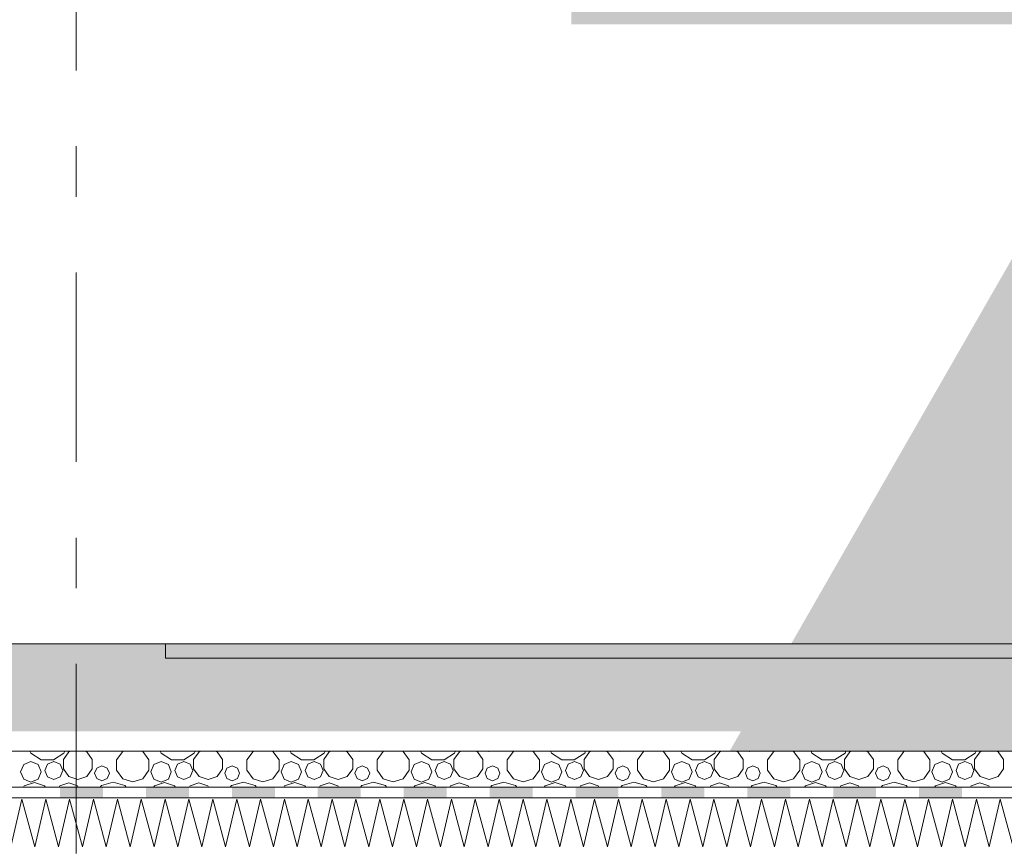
# Model space of a CAD drawing. Header units: millimetres. Extents: x -36476 to 2373, y -53000 to 10500.
# Tile 39 of 68: x -21536 to -20161, y 3276 to 4432. Entities that reach past the tile are written whole.
import ezdxf
from ezdxf.enums import TextEntityAlignment as Align

# ---------------------------------------------------------------- set-up
doc = ezdxf.new("R2010")
doc.units = ezdxf.units.MM
doc.header["$MEASUREMENT"] = 0
doc.linetypes.add('_TIRET COURT 1', pattern=[150, 75, -75])
doc.linetypes.add('Axe', pattern=[546.805537, 264.583325, -105.833328, 70.555556, -105.833328])
for name, color, linetype in [('Nouveau_0', 7, 'Continuous'), ('Nouveau_2D - Dessin général', 7, 'Continuous'), ('Nouveau__Constr - Poutres', 7, 'Continuous'), ('Nouveau__Grille structurelle (axe_trame)', 7, 'Continuous'), ('Nouveau__Murs ext - Périphériques', 7, 'Continuous'), ('Nouveau__Sols - Dalles', 7, 'Continuous')]:
    doc.layers.add(name, color=color, linetype=linetype)
doc.styles.add('STYLE_GENERE_1', font='arial.ttf')

# ---------------------------------------------------------------- blocks, each defined once
blk = doc.blocks.new('Élément de coupe_98')
at = {"layer": 'Nouveau__Murs ext - Périphériques', "linetype": 'Continuous', "lineweight": 13}
blk.add_hatch(color=7, dxfattribs=at).paths.add_polyline_path([(-25725.7, 4425.3), (-24825.7, 4425.3), (-24818.7, 4447.5), (-24824.5, 4447.5), (-24814.7, 4465.4), (-24807.7, 4465.4), (-24807.7, 4449.1), (-24804.7, 4449.1), (-24795.3, 4465.4), (-23234.7, 4465.4), (-23245.7, 4445.3), (-23245.7, 4425.3), (-22345.7, 4425.3), (-22338.7, 4447.5), (-22344.5, 4447.5), (-22334.7, 4465.4), (-22327.7, 4465.4), (-22327.7, 4449.1), (-22324.7, 4449.1), (-22315.3, 4465.4), (-20754.7, 4465.4), (-20765.7, 4445.3), (-20765.7, 4425.3), (-19962.5, 4425.3), (-20458.8, 3560), (-18941.4, 3560), (-18941.4, 6060), (-18961.4, 6060), (-18961.4, 4435), (-18981.4, 4435), (-18981.4, 6060), (-18978.9, 6060), (-18978.9, 6121.7), (-18989.4, 6121.7), (-19792.2, 4722.1), (-19792.2, 4540.6), (-19795.2, 4540.6), (-19795.2, 4553.4), (-20689.2, 4553.4), (-20689.2, 4540.6), (-20692.2, 4540.6), (-20692.2, 4557), (-22272.2, 4557), (-22272.2, 4540.6), (-22275.2, 4540.6), (-22275.2, 4553.4), (-23169.2, 4553.4), (-23169.2, 4540.6), (-23172.2, 4540.6), (-23172.2, 4557), (-24752.2, 4557), (-24752.2, 4540.6), (-24755.2, 4540.6), (-24755.2, 4553.4), (-25649.2, 4553.4), (-25649.2, 4540.6), (-25652.2, 4540.6), (-25652.2, 6060), (-25704.7, 5968.4), (-25704.7, 4483.8), (-25725.7, 4445.3)])
at = {"layer": 'Nouveau__Murs ext - Périphériques', "color": 7, "linetype": 'Continuous', "lineweight": 5}
blk.add_line((-19106.4, 3560), (-26957.6, 3560), dxfattribs=at)
blk = doc.blocks.new('Élément de coupe_104')
at = {"layer": 'Nouveau_0', "linetype": 'Continuous', "lineweight": 13}
blk.add_hatch(color=7, dxfattribs=at).paths.add_polyline_path([(-21332.6, 3560), (-21582.6, 3560), (-21582.6, 3437.9), (-21332.6, 3437.9)])
at = {"layer": 'Nouveau_0', "color": 7, "linetype": 'Continuous', "lineweight": 13}
blk.add_line((-21332.6, 3540), (-21332.6, 3560), dxfattribs=at)
blk = doc.blocks.new('Élément de coupe_114')
at = {"layer": 'Nouveau__Sols - Dalles', "linetype": 'Continuous', "lineweight": 13}
blk.add_hatch(color=7, dxfattribs=at).paths.add_polyline_path([(-21332.6, 3540), (-19106.4, 3540), (-19106.4, 3560), (-21332.6, 3560)])
blk = doc.blocks.new('*X121')
at = {"layer": 'Nouveau__Sols - Dalles', "color": 7, "linetype": 'Continuous', "lineweight": 5}
for p, q in [((-21522.1, 3410), (-21520.9, 3407.3)), ((-21520.9, 3407.3), (-21506.4, 3398)), ((-21506.4, 3398), (-21489.1, 3398)), ((-21489.1, 3398), (-21474.6, 3407.3)), ((-21467.7, 3409.1), (-21475.4, 3398.4)), ((-21475.4, 3398.4), (-21475.4, 3385.3)), ((-21474.6, 3407.3), (-21473.4, 3410)), ((-21464.9, 3410), (-21467.7, 3409.1)), ((-21442.7, 3409.1), (-21445.5, 3410)), ((-21435, 3398.4), (-21442.7, 3409.1)), ((-21435, 3385.3), (-21435, 3398.4)), ((-21426.9, 3410), (-21426, 3409.7)), ((-21426, 3409.7), (-21425, 3410)), ((-21392.4, 3409.9), (-21401, 3398.1)), ((-21401, 3398.1), (-21401, 3383.5)), ((-21392.1, 3410), (-21392.4, 3409.9)), ((-21364.6, 3409.9), (-21364.8, 3410)), ((-21356, 3398.1), (-21364.6, 3409.9)), ((-21356, 3383.5), (-21356, 3398.1)), ((-21340.3, 3410), (-21339, 3407.3)), ((-21339, 3407.3), (-21324.5, 3398)), ((-21324.5, 3398), (-21307.3, 3398)), ((-21307.3, 3398), (-21292.8, 3407.3)), ((-21285.9, 3409.1), (-21293.6, 3398.4)), ((-21293.6, 3398.4), (-21293.6, 3385.3)), ((-21292.8, 3407.3), (-21291.5, 3410)), ((-21283, 3410), (-21285.9, 3409.1)), ((-21260.8, 3409.1), (-21263.7, 3410)), ((-21253.1, 3398.4), (-21260.8, 3409.1)), ((-21253.1, 3385.3), (-21253.1, 3398.4)), ((-21245, 3410), (-21244.1, 3409.7)), ((-21244.1, 3409.7), (-21243.2, 3410)), ((-21210.5, 3409.9), (-21219.1, 3398.1)), ((-21219.1, 3398.1), (-21219.1, 3383.5)), ((-21210.3, 3410), (-21210.5, 3409.9)), ((-21182.7, 3409.9), (-21183, 3410)), ((-21174.1, 3398.1), (-21182.7, 3409.9)), ((-21174.1, 3383.5), (-21174.1, 3398.1)), ((-21158.4, 3410), (-21157.2, 3407.3)), ((-21157.2, 3407.3), (-21142.7, 3398)), ((-21142.7, 3398), (-21125.4, 3398)), ((-21125.4, 3398), (-21110.9, 3407.3)), ((-21104, 3409.1), (-21111.7, 3398.4)), ((-21111.7, 3398.4), (-21111.7, 3385.3)), ((-21110.9, 3407.3), (-21109.7, 3410)), ((-21101.2, 3410), (-21104, 3409.1)), ((-21079, 3409.1), (-21081.8, 3410)), ((-21071.3, 3398.4), (-21079, 3409.1)), ((-21071.3, 3385.3), (-21071.3, 3398.4)), ((-21063.2, 3410), (-21062.3, 3409.7)), ((-21062.3, 3409.7), (-21061.3, 3410)), ((-21028.7, 3409.9), (-21037.3, 3398.1)), ((-21037.3, 3398.1), (-21037.3, 3383.5)), ((-21028.4, 3410), (-21028.7, 3409.9)), ((-21000.9, 3409.9), (-21001.1, 3410)), ((-20992.3, 3398.1), (-21000.9, 3409.9)), ((-20992.3, 3383.5), (-20992.3, 3398.1)), ((-20976.6, 3410), (-20975.3, 3407.3)), ((-20975.3, 3407.3), (-20960.8, 3398)), ((-20960.8, 3398), (-20943.6, 3398)), ((-20943.6, 3398), (-20929.1, 3407.3)), ((-20922.1, 3409.1), (-20929.9, 3398.4)), ((-20929.9, 3398.4), (-20929.9, 3385.3)), ((-20929.1, 3407.3), (-20927.8, 3410)), ((-20919.3, 3410), (-20922.1, 3409.1)), ((-20897.1, 3409.1), (-20900, 3410)), ((-20889.4, 3398.4), (-20897.1, 3409.1)), ((-20889.4, 3385.3), (-20889.4, 3398.4)), ((-20881.3, 3410), (-20880.4, 3409.7)), ((-20880.4, 3409.7), (-20879.5, 3410)), ((-20846.8, 3409.9), (-20855.4, 3398.1)), ((-20855.4, 3398.1), (-20855.4, 3383.5)), ((-20846.5, 3410), (-20846.8, 3409.9)), ((-20819, 3409.9), (-20819.3, 3410)), ((-20810.4, 3398.1), (-20819, 3409.9)), ((-20810.4, 3383.5), (-20810.4, 3398.1)), ((-20794.7, 3410), (-20793.5, 3407.3)), ((-20793.5, 3407.3), (-20779, 3398)), ((-20779, 3398), (-20761.7, 3398)), ((-20761.7, 3398), (-20747.2, 3407.3)), ((-20740.3, 3409.1), (-20748, 3398.4)), ((-20748, 3398.4), (-20748, 3385.3)), ((-20747.2, 3407.3), (-20746, 3410)), ((-20737.4, 3410), (-20740.3, 3409.1)), ((-20715.3, 3409.1), (-20718.1, 3410)), ((-20707.6, 3398.4), (-20715.3, 3409.1)), ((-20707.6, 3385.3), (-20707.6, 3398.4)), ((-20699.5, 3410), (-20698.6, 3409.7)), ((-20698.6, 3409.7), (-20697.6, 3410)), ((-20665, 3409.9), (-20673.5, 3398.1)), ((-20673.5, 3398.1), (-20673.5, 3383.5)), ((-20664.7, 3410), (-20665, 3409.9)), ((-20637.1, 3409.9), (-20637.4, 3410)), ((-20628.6, 3398.1), (-20637.1, 3409.9)), ((-20628.6, 3383.5), (-20628.6, 3398.1)), ((-20612.9, 3410), (-20611.6, 3407.3)), ((-20611.6, 3407.3), (-20597.1, 3398)), ((-20597.1, 3398), (-20579.9, 3398)), ((-20579.9, 3398), (-20565.4, 3407.3)), ((-20558.4, 3409.1), (-20566.2, 3398.4)), ((-20566.2, 3398.4), (-20566.2, 3385.3)), ((-20565.4, 3407.3), (-20564.1, 3410)), ((-20555.6, 3410), (-20558.4, 3409.1)), ((-20533.4, 3409.1), (-20536.3, 3410)), ((-20525.7, 3398.4), (-20533.4, 3409.1)), ((-20525.7, 3385.3), (-20525.7, 3398.4)), ((-20517.6, 3410), (-20516.7, 3409.7)), ((-20516.7, 3409.7), (-20515.8, 3410)), ((-20483.1, 3409.9), (-20491.7, 3398.1)), ((-20491.7, 3398.1), (-20491.7, 3383.5)), ((-20482.8, 3410), (-20483.1, 3409.9)), ((-20455.3, 3409.9), (-20455.6, 3410)), ((-20446.7, 3398.1), (-20455.3, 3409.9)), ((-20446.7, 3383.5), (-20446.7, 3398.1)), ((-20431, 3410), (-20429.8, 3407.3)), ((-20429.8, 3407.3), (-20415.3, 3398)), ((-20415.3, 3398), (-20398, 3398)), ((-20398, 3398), (-20383.5, 3407.3)), ((-20376.6, 3409.1), (-20384.3, 3398.4)), ((-20384.3, 3398.4), (-20384.3, 3385.3)), ((-20383.5, 3407.3), (-20382.3, 3410)), ((-20373.7, 3410), (-20376.6, 3409.1)), ((-20351.6, 3409.1), (-20354.4, 3410)), ((-20343.8, 3398.4), (-20351.6, 3409.1)), ((-20343.8, 3385.3), (-20343.8, 3398.4)), ((-20335.8, 3410), (-20334.8, 3409.7)), ((-20334.8, 3409.7), (-20333.9, 3410)), ((-20301.2, 3409.9), (-20309.8, 3398.1)), ((-20309.8, 3398.1), (-20309.8, 3383.5)), ((-20301, 3410), (-20301.2, 3409.9)), ((-20273.4, 3409.9), (-20273.7, 3410)), ((-20264.8, 3398.1), (-20273.4, 3409.9)), ((-20264.8, 3383.5), (-20264.8, 3398.1)), ((-20249.2, 3410), (-20247.9, 3407.3)), ((-20247.9, 3407.3), (-20233.4, 3398)), ((-20233.4, 3398), (-20216.2, 3398)), ((-20216.2, 3398), (-20201.6, 3407.3)), ((-20194.7, 3409.1), (-20202.5, 3398.4)), ((-20202.5, 3398.4), (-20202.5, 3385.3)), ((-20201.6, 3407.3), (-20200.4, 3410)), ((-20191.9, 3410), (-20194.7, 3409.1)), ((-20169.7, 3409.1), (-20172.6, 3410)), ((-20162, 3398.4), (-20169.7, 3409.1)), ((-20162, 3385.3), (-20162, 3398.4)), ((-21530.9, 3391.3), (-21535.1, 3381.2)), ((-21520.8, 3395.5), (-21530.9, 3391.3)), ((-21510.7, 3391.3), (-21520.8, 3395.5)), ((-21506.5, 3381.2), (-21510.7, 3391.3)), ((-21497.8, 3391.9), (-21501.4, 3383)), ((-21488.9, 3395.5), (-21497.8, 3391.9)), ((-21480, 3391.9), (-21488.9, 3395.5)), ((-21476.4, 3383), (-21480, 3391.9)), ((-21475.4, 3385.3), (-21467.7, 3374.6)), ((-21442.7, 3374.6), (-21435, 3385.3)), ((-21428.8, 3386.5), (-21431.9, 3379.2)), ((-21421.5, 3389.5), (-21428.8, 3386.5)), ((-21414.2, 3386.5), (-21421.5, 3389.5)), ((-21411.2, 3379.2), (-21414.2, 3386.5)), ((-21349.1, 3391.3), (-21353.2, 3381.2)), ((-21338.9, 3395.5), (-21349.1, 3391.3)), ((-21328.8, 3391.3), (-21338.9, 3395.5)), ((-21324.7, 3381.2), (-21328.8, 3391.3)), ((-21315.9, 3391.9), (-21319.6, 3383)), ((-21307, 3395.5), (-21315.9, 3391.9)), ((-21298.2, 3391.9), (-21307, 3395.5)), ((-21294.5, 3383), (-21298.2, 3391.9)), ((-21293.6, 3385.3), (-21285.9, 3374.6)), ((-21260.8, 3374.6), (-21253.1, 3385.3)), ((-21247, 3386.5), (-21250, 3379.2)), ((-21239.7, 3389.5), (-21247, 3386.5)), ((-21232.4, 3386.5), (-21239.7, 3389.5)), ((-21229.3, 3379.2), (-21232.4, 3386.5)), ((-21167.2, 3391.3), (-21171.4, 3381.2)), ((-21157.1, 3395.5), (-21167.2, 3391.3)), ((-21147, 3391.3), (-21157.1, 3395.5)), ((-21142.8, 3381.2), (-21147, 3391.3)), ((-21134, 3391.9), (-21137.7, 3383)), ((-21125.2, 3395.5), (-21134, 3391.9)), ((-21116.3, 3391.9), (-21125.2, 3395.5)), ((-21112.6, 3383), (-21116.3, 3391.9)), ((-21111.7, 3385.3), (-21104, 3374.6)), ((-21079, 3374.6), (-21071.3, 3385.3)), ((-21065.1, 3386.5), (-21068.1, 3379.2)), ((-21057.8, 3389.5), (-21065.1, 3386.5)), ((-21050.5, 3386.5), (-21057.8, 3389.5)), ((-21047.5, 3379.2), (-21050.5, 3386.5)), ((-20985.3, 3391.3), (-20989.5, 3381.2)), ((-20975.2, 3395.5), (-20985.3, 3391.3)), ((-20965.1, 3391.3), (-20975.2, 3395.5)), ((-20960.9, 3381.2), (-20965.1, 3391.3)), ((-20952.2, 3391.9), (-20955.9, 3383)), ((-20943.3, 3395.5), (-20952.2, 3391.9)), ((-20934.5, 3391.9), (-20943.3, 3395.5)), ((-20930.8, 3383), (-20934.5, 3391.9)), ((-20929.9, 3385.3), (-20922.1, 3374.6)), ((-20897.1, 3374.6), (-20889.4, 3385.3)), ((-20883.3, 3386.5), (-20886.3, 3379.2)), ((-20876, 3389.5), (-20883.3, 3386.5)), ((-20868.6, 3386.5), (-20876, 3389.5)), ((-20865.6, 3379.2), (-20868.6, 3386.5)), ((-20803.5, 3391.3), (-20807.7, 3381.2)), ((-20793.4, 3395.5), (-20803.5, 3391.3)), ((-20783.3, 3391.3), (-20793.4, 3395.5)), ((-20779.1, 3381.2), (-20783.3, 3391.3)), ((-20770.3, 3391.9), (-20774, 3383)), ((-20761.5, 3395.5), (-20770.3, 3391.9)), ((-20752.6, 3391.9), (-20761.5, 3395.5)), ((-20748.9, 3383), (-20752.6, 3391.9)), ((-20748, 3385.3), (-20740.3, 3374.6)), ((-20715.3, 3374.6), (-20707.6, 3385.3)), ((-20701.4, 3386.5), (-20704.4, 3379.2)), ((-20694.1, 3389.5), (-20701.4, 3386.5)), ((-20686.8, 3386.5), (-20694.1, 3389.5)), ((-20683.8, 3379.2), (-20686.8, 3386.5)), ((-20621.6, 3391.3), (-20625.8, 3381.2)), ((-20611.5, 3395.5), (-20621.6, 3391.3)), ((-20601.4, 3391.3), (-20611.5, 3395.5)), ((-20597.2, 3381.2), (-20601.4, 3391.3)), ((-20588.5, 3391.9), (-20592.2, 3383)), ((-20579.6, 3395.5), (-20588.5, 3391.9)), ((-20570.8, 3391.9), (-20579.6, 3395.5)), ((-20567.1, 3383), (-20570.8, 3391.9)), ((-20566.2, 3385.3), (-20558.4, 3374.6)), ((-20533.4, 3374.6), (-20525.7, 3385.3)), ((-20519.6, 3386.5), (-20522.6, 3379.2)), ((-20512.2, 3389.5), (-20519.6, 3386.5)), ((-20504.9, 3386.5), (-20512.2, 3389.5)), ((-20501.9, 3379.2), (-20504.9, 3386.5)), ((-20439.8, 3391.3), (-20444, 3381.2)), ((-20429.7, 3395.5), (-20439.8, 3391.3)), ((-20419.6, 3391.3), (-20429.7, 3395.5)), ((-20415.4, 3381.2), (-20419.6, 3391.3)), ((-20406.6, 3391.9), (-20410.3, 3383)), ((-20397.8, 3395.5), (-20406.6, 3391.9)), ((-20388.9, 3391.9), (-20397.8, 3395.5)), ((-20385.2, 3383), (-20388.9, 3391.9)), ((-20384.3, 3385.3), (-20376.6, 3374.6)), ((-20351.6, 3374.6), (-20343.8, 3385.3)), ((-20337.7, 3386.5), (-20340.7, 3379.2)), ((-20330.4, 3389.5), (-20337.7, 3386.5)), ((-20323.1, 3386.5), (-20330.4, 3389.5)), ((-20320.1, 3379.2), (-20323.1, 3386.5)), ((-20257.9, 3391.3), (-20262.1, 3381.2)), ((-20247.8, 3395.5), (-20257.9, 3391.3)), ((-20237.7, 3391.3), (-20247.8, 3395.5)), ((-20233.5, 3381.2), (-20237.7, 3391.3)), ((-20224.8, 3391.9), (-20228.4, 3383)), ((-20215.9, 3395.5), (-20224.8, 3391.9)), ((-20207, 3391.9), (-20215.9, 3395.5)), ((-20203.4, 3383), (-20207, 3391.9)), ((-20202.5, 3385.3), (-20194.7, 3374.6)), ((-20169.7, 3374.6), (-20162, 3385.3)), ((-21535.1, 3381.2), (-21530.9, 3371.1)), ((-21530.9, 3371.1), (-21520.8, 3366.9)), ((-21520.8, 3366.9), (-21510.7, 3371.1)), ((-21510.7, 3371.1), (-21506.5, 3381.2)), ((-21501.4, 3383), (-21497.8, 3374.1)), ((-21497.8, 3374.1), (-21488.9, 3370.5)), ((-21488.9, 3370.5), (-21480, 3374.1)), ((-21480, 3374.1), (-21476.4, 3383)), ((-21467.7, 3374.6), (-21455.2, 3370.6)), ((-21455.2, 3370.6), (-21442.7, 3374.6)), ((-21431.9, 3379.2), (-21428.8, 3371.8)), ((-21428.8, 3371.8), (-21421.5, 3368.8)), ((-21421.5, 3368.8), (-21414.2, 3371.8)), ((-21414.2, 3371.8), (-21411.2, 3379.2)), ((-21401, 3383.5), (-21392.4, 3371.6)), ((-21392.4, 3371.6), (-21378.5, 3367.1)), ((-21378.5, 3367.1), (-21364.6, 3371.6)), ((-21364.6, 3371.6), (-21356, 3383.5)), ((-21353.2, 3381.2), (-21349.1, 3371.1)), ((-21349.1, 3371.1), (-21338.9, 3366.9)), ((-21338.9, 3366.9), (-21328.8, 3371.1)), ((-21328.8, 3371.1), (-21324.7, 3381.2)), ((-21319.6, 3383), (-21315.9, 3374.1)), ((-21315.9, 3374.1), (-21307, 3370.5)), ((-21307, 3370.5), (-21298.2, 3374.1)), ((-21298.2, 3374.1), (-21294.5, 3383)), ((-21285.9, 3374.6), (-21273.3, 3370.6)), ((-21273.3, 3370.6), (-21260.8, 3374.6)), ((-21250, 3379.2), (-21247, 3371.8)), ((-21247, 3371.8), (-21239.7, 3368.8)), ((-21239.7, 3368.8), (-21232.4, 3371.8)), ((-21232.4, 3371.8), (-21229.3, 3379.2)), ((-21219.1, 3383.5), (-21210.5, 3371.6)), ((-21210.5, 3371.6), (-21196.6, 3367.1)), ((-21196.6, 3367.1), (-21182.7, 3371.6)), ((-21182.7, 3371.6), (-21174.1, 3383.5)), ((-21171.4, 3381.2), (-21167.2, 3371.1)), ((-21167.2, 3371.1), (-21157.1, 3366.9)), ((-21157.1, 3366.9), (-21147, 3371.1)), ((-21147, 3371.1), (-21142.8, 3381.2)), ((-21137.7, 3383), (-21134, 3374.1)), ((-21134, 3374.1), (-21125.2, 3370.5)), ((-21125.2, 3370.5), (-21116.3, 3374.1)), ((-21116.3, 3374.1), (-21112.6, 3383)), ((-21104, 3374.6), (-21091.5, 3370.6)), ((-21091.5, 3370.6), (-21079, 3374.6)), ((-21068.1, 3379.2), (-21065.1, 3371.8)), ((-21065.1, 3371.8), (-21057.8, 3368.8)), ((-21057.8, 3368.8), (-21050.5, 3371.8)), ((-21050.5, 3371.8), (-21047.5, 3379.2)), ((-21037.3, 3383.5), (-21028.7, 3371.6)), ((-21028.7, 3371.6), (-21014.8, 3367.1)), ((-21014.8, 3367.1), (-21000.9, 3371.6)), ((-21000.9, 3371.6), (-20992.3, 3383.5)), ((-20989.5, 3381.2), (-20985.3, 3371.1)), ((-20985.3, 3371.1), (-20975.2, 3366.9)), ((-20975.2, 3366.9), (-20965.1, 3371.1)), ((-20965.1, 3371.1), (-20960.9, 3381.2)), ((-20955.9, 3383), (-20952.2, 3374.1)), ((-20952.2, 3374.1), (-20943.3, 3370.5)), ((-20943.3, 3370.5), (-20934.5, 3374.1)), ((-20934.5, 3374.1), (-20930.8, 3383)), ((-20922.1, 3374.6), (-20909.6, 3370.6)), ((-20909.6, 3370.6), (-20897.1, 3374.6)), ((-20886.3, 3379.2), (-20883.3, 3371.8)), ((-20883.3, 3371.8), (-20876, 3368.8)), ((-20876, 3368.8), (-20868.6, 3371.8)), ((-20868.6, 3371.8), (-20865.6, 3379.2)), ((-20855.4, 3383.5), (-20846.8, 3371.6)), ((-20846.8, 3371.6), (-20832.9, 3367.1)), ((-20832.9, 3367.1), (-20819, 3371.6)), ((-20819, 3371.6), (-20810.4, 3383.5)), ((-20807.7, 3381.2), (-20803.5, 3371.1)), ((-20803.5, 3371.1), (-20793.4, 3366.9)), ((-20793.4, 3366.9), (-20783.3, 3371.1)), ((-20783.3, 3371.1), (-20779.1, 3381.2)), ((-20774, 3383), (-20770.3, 3374.1)), ((-20770.3, 3374.1), (-20761.5, 3370.5)), ((-20761.5, 3370.5), (-20752.6, 3374.1)), ((-20752.6, 3374.1), (-20748.9, 3383)), ((-20740.3, 3374.6), (-20727.8, 3370.6)), ((-20727.8, 3370.6), (-20715.3, 3374.6)), ((-20704.4, 3379.2), (-20701.4, 3371.8)), ((-20701.4, 3371.8), (-20694.1, 3368.8)), ((-20694.1, 3368.8), (-20686.8, 3371.8)), ((-20686.8, 3371.8), (-20683.8, 3379.2)), ((-20673.5, 3383.5), (-20665, 3371.6)), ((-20665, 3371.6), (-20651, 3367.1)), ((-20651, 3367.1), (-20637.1, 3371.6)), ((-20637.1, 3371.6), (-20628.6, 3383.5)), ((-20625.8, 3381.2), (-20621.6, 3371.1)), ((-20621.6, 3371.1), (-20611.5, 3366.9)), ((-20611.5, 3366.9), (-20601.4, 3371.1)), ((-20601.4, 3371.1), (-20597.2, 3381.2)), ((-20592.2, 3383), (-20588.5, 3374.1)), ((-20588.5, 3374.1), (-20579.6, 3370.5)), ((-20579.6, 3370.5), (-20570.8, 3374.1)), ((-20570.8, 3374.1), (-20567.1, 3383)), ((-20558.4, 3374.6), (-20545.9, 3370.6)), ((-20545.9, 3370.6), (-20533.4, 3374.6)), ((-20522.6, 3379.2), (-20519.6, 3371.8)), ((-20519.6, 3371.8), (-20512.2, 3368.8)), ((-20512.2, 3368.8), (-20504.9, 3371.8)), ((-20504.9, 3371.8), (-20501.9, 3379.2)), ((-20491.7, 3383.5), (-20483.1, 3371.6)), ((-20483.1, 3371.6), (-20469.2, 3367.1)), ((-20469.2, 3367.1), (-20455.3, 3371.6)), ((-20455.3, 3371.6), (-20446.7, 3383.5)), ((-20444, 3381.2), (-20439.8, 3371.1)), ((-20439.8, 3371.1), (-20429.7, 3366.9)), ((-20429.7, 3366.9), (-20419.6, 3371.1)), ((-20419.6, 3371.1), (-20415.4, 3381.2)), ((-20410.3, 3383), (-20406.6, 3374.1)), ((-20406.6, 3374.1), (-20397.8, 3370.5)), ((-20397.8, 3370.5), (-20388.9, 3374.1)), ((-20388.9, 3374.1), (-20385.2, 3383)), ((-20376.6, 3374.6), (-20364.1, 3370.6)), ((-20364.1, 3370.6), (-20351.6, 3374.6)), ((-20340.7, 3379.2), (-20337.7, 3371.8)), ((-20337.7, 3371.8), (-20330.4, 3368.8)), ((-20330.4, 3368.8), (-20323.1, 3371.8)), ((-20323.1, 3371.8), (-20320.1, 3379.2)), ((-20309.8, 3383.5), (-20301.2, 3371.6)), ((-20301.2, 3371.6), (-20287.3, 3367.1)), ((-20287.3, 3367.1), (-20273.4, 3371.6)), ((-20273.4, 3371.6), (-20264.8, 3383.5)), ((-20262.1, 3381.2), (-20257.9, 3371.1)), ((-20257.9, 3371.1), (-20247.8, 3366.9)), ((-20247.8, 3366.9), (-20237.7, 3371.1)), ((-20237.7, 3371.1), (-20233.5, 3381.2)), ((-20228.4, 3383), (-20224.8, 3374.1)), ((-20224.8, 3374.1), (-20215.9, 3370.5)), ((-20215.9, 3370.5), (-20207, 3374.1)), ((-20207, 3374.1), (-20203.4, 3383)), ((-20194.7, 3374.6), (-20182.2, 3370.6)), ((-20182.2, 3370.6), (-20169.7, 3374.6)), ((-21530, 3361.8), (-21531.3, 3360)), ((-21516, 3366.4), (-21530, 3361.8)), ((-21502, 3361.8), (-21516, 3366.4)), ((-21500.6, 3360), (-21502, 3361.8)), ((-21480.3, 3361.7), (-21481.2, 3360)), ((-21468, 3366.1), (-21480.3, 3361.7)), ((-21455.6, 3361.7), (-21468, 3366.1)), ((-21454.7, 3360), (-21455.6, 3361.7)), ((-21422.4, 3362.1), (-21424.2, 3360)), ((-21405.9, 3366.9), (-21422.4, 3362.1)), ((-21389.4, 3362.1), (-21405.9, 3366.9)), ((-21387.6, 3360), (-21389.4, 3362.1)), ((-21348.1, 3361.8), (-21349.5, 3360)), ((-21334.1, 3366.4), (-21348.1, 3361.8)), ((-21320.1, 3361.8), (-21334.1, 3366.4)), ((-21318.8, 3360), (-21320.1, 3361.8)), ((-21298.4, 3361.7), (-21299.4, 3360)), ((-21286.1, 3366.1), (-21298.4, 3361.7)), ((-21273.8, 3361.7), (-21286.1, 3366.1)), ((-21272.8, 3360), (-21273.8, 3361.7)), ((-21240.6, 3362.1), (-21242.4, 3360)), ((-21224, 3366.9), (-21240.6, 3362.1)), ((-21207.5, 3362.1), (-21224, 3366.9)), ((-21205.7, 3360), (-21207.5, 3362.1)), ((-21166.3, 3361.8), (-21167.6, 3360)), ((-21152.3, 3366.4), (-21166.3, 3361.8)), ((-21138.2, 3361.8), (-21152.3, 3366.4)), ((-21136.9, 3360), (-21138.2, 3361.8)), ((-21116.6, 3361.7), (-21117.5, 3360)), ((-21104.2, 3366.1), (-21116.6, 3361.7)), ((-21091.9, 3361.7), (-21104.2, 3366.1)), ((-21091, 3360), (-21091.9, 3361.7)), ((-21058.7, 3362.1), (-21060.5, 3360)), ((-21042.2, 3366.9), (-21058.7, 3362.1)), ((-21025.6, 3362.1), (-21042.2, 3366.9)), ((-21023.9, 3360), (-21025.6, 3362.1)), ((-20984.4, 3361.8), (-20985.8, 3360)), ((-20970.4, 3366.4), (-20984.4, 3361.8)), ((-20956.4, 3361.8), (-20970.4, 3366.4)), ((-20955, 3360), (-20956.4, 3361.8)), ((-20934.7, 3361.7), (-20935.7, 3360)), ((-20922.4, 3366.1), (-20934.7, 3361.7)), ((-20910.1, 3361.7), (-20922.4, 3366.1)), ((-20909.1, 3360), (-20910.1, 3361.7)), ((-20876.9, 3362.1), (-20878.7, 3360)), ((-20860.3, 3366.9), (-20876.9, 3362.1)), ((-20843.8, 3362.1), (-20860.3, 3366.9)), ((-20842, 3360), (-20843.8, 3362.1)), ((-20802.6, 3361.8), (-20803.9, 3360)), ((-20788.6, 3366.4), (-20802.6, 3361.8)), ((-20774.5, 3361.8), (-20788.6, 3366.4)), ((-20773.2, 3360), (-20774.5, 3361.8)), ((-20752.9, 3361.7), (-20753.8, 3360)), ((-20740.5, 3366.1), (-20752.9, 3361.7)), ((-20728.2, 3361.7), (-20740.5, 3366.1)), ((-20727.3, 3360), (-20728.2, 3361.7)), ((-20695, 3362.1), (-20696.8, 3360)), ((-20678.5, 3366.9), (-20695, 3362.1)), ((-20661.9, 3362.1), (-20678.5, 3366.9)), ((-20660.1, 3360), (-20661.9, 3362.1)), ((-20620.7, 3361.8), (-20622.1, 3360)), ((-20606.7, 3366.4), (-20620.7, 3361.8)), ((-20592.7, 3361.8), (-20606.7, 3366.4)), ((-20591.3, 3360), (-20592.7, 3361.8)), ((-20571, 3361.7), (-20572, 3360)), ((-20558.7, 3366.1), (-20571, 3361.7)), ((-20546.4, 3361.7), (-20558.7, 3366.1)), ((-20545.4, 3360), (-20546.4, 3361.7)), ((-20513.2, 3362.1), (-20515, 3360)), ((-20496.6, 3366.9), (-20513.2, 3362.1)), ((-20480.1, 3362.1), (-20496.6, 3366.9)), ((-20478.3, 3360), (-20480.1, 3362.1)), ((-20438.9, 3361.8), (-20440.2, 3360)), ((-20424.8, 3366.4), (-20438.9, 3361.8)), ((-20410.8, 3361.8), (-20424.8, 3366.4)), ((-20409.5, 3360), (-20410.8, 3361.8)), ((-20389.2, 3361.7), (-20390.1, 3360)), ((-20376.8, 3366.1), (-20389.2, 3361.7)), ((-20364.5, 3361.7), (-20376.8, 3366.1)), ((-20363.6, 3360), (-20364.5, 3361.7)), ((-20331.3, 3362.1), (-20333.1, 3360)), ((-20314.8, 3366.9), (-20331.3, 3362.1)), ((-20298.2, 3362.1), (-20314.8, 3366.9)), ((-20296.4, 3360), (-20298.2, 3362.1)), ((-20257, 3361.8), (-20258.4, 3360)), ((-20243, 3366.4), (-20257, 3361.8)), ((-20229, 3361.8), (-20243, 3366.4)), ((-20227.6, 3360), (-20229, 3361.8)), ((-20207.3, 3361.7), (-20208.3, 3360)), ((-20195, 3366.1), (-20207.3, 3361.7)), ((-20182.7, 3361.7), (-20195, 3366.1)), ((-20181.7, 3360), (-20182.7, 3361.7))]:
    blk.add_line(p, q, dxfattribs=at)
blk = doc.blocks.new('*X122')
at = {"layer": 'Nouveau__Sols - Dalles', "color": 7, "linetype": 'Continuous', "lineweight": 5}
for p, q in [((-21548.8, 3276.7), (-21533.3, 3343.3)), ((-21533.3, 3343.3), (-21515.5, 3276.7)), ((-21515.5, 3276.7), (-21500, 3343.3)), ((-21500, 3343.3), (-21482.1, 3276.7)), ((-21482.1, 3276.7), (-21466.7, 3343.3)), ((-21466.7, 3343.3), (-21448.8, 3276.7)), ((-21448.8, 3276.7), (-21433.3, 3343.3)), ((-21433.3, 3343.3), (-21415.5, 3276.7)), ((-21415.5, 3276.7), (-21400, 3343.3)), ((-21400, 3343.3), (-21382.1, 3276.7)), ((-21382.1, 3276.7), (-21366.7, 3343.3)), ((-21366.7, 3343.3), (-21348.8, 3276.7)), ((-21348.8, 3276.7), (-21333.3, 3343.3)), ((-21333.3, 3343.3), (-21315.5, 3276.7)), ((-21315.5, 3276.7), (-21300, 3343.3)), ((-21300, 3343.3), (-21282.1, 3276.7)), ((-21282.1, 3276.7), (-21266.7, 3343.3)), ((-21266.7, 3343.3), (-21248.8, 3276.7)), ((-21248.8, 3276.7), (-21233.3, 3343.3)), ((-21233.3, 3343.3), (-21215.5, 3276.7)), ((-21215.5, 3276.7), (-21200, 3343.3)), ((-21200, 3343.3), (-21182.1, 3276.7)), ((-21182.1, 3276.7), (-21166.7, 3343.3)), ((-21166.7, 3343.3), (-21148.8, 3276.7)), ((-21148.8, 3276.7), (-21133.3, 3343.3)), ((-21133.3, 3343.3), (-21115.5, 3276.7)), ((-21115.5, 3276.7), (-21100, 3343.3)), ((-21100, 3343.3), (-21082.1, 3276.7)), ((-21082.1, 3276.7), (-21066.7, 3343.3)), ((-21066.7, 3343.3), (-21048.8, 3276.7)), ((-21048.8, 3276.7), (-21033.3, 3343.3)), ((-21033.3, 3343.3), (-21015.5, 3276.7)), ((-21015.5, 3276.7), (-21000, 3343.3)), ((-21000, 3343.3), (-20982.1, 3276.7)), ((-20982.1, 3276.7), (-20966.7, 3343.3)), ((-20966.7, 3343.3), (-20948.8, 3276.7)), ((-20948.8, 3276.7), (-20933.3, 3343.3)), ((-20933.3, 3343.3), (-20915.5, 3276.7)), ((-20915.5, 3276.7), (-20900, 3343.3)), ((-20900, 3343.3), (-20882.1, 3276.7)), ((-20882.1, 3276.7), (-20866.7, 3343.3)), ((-20866.7, 3343.3), (-20848.8, 3276.7)), ((-20848.8, 3276.7), (-20833.3, 3343.3)), ((-20833.3, 3343.3), (-20815.5, 3276.7)), ((-20815.5, 3276.7), (-20800, 3343.3)), ((-20800, 3343.3), (-20782.1, 3276.7)), ((-20782.1, 3276.7), (-20766.7, 3343.3)), ((-20766.7, 3343.3), (-20748.8, 3276.7)), ((-20748.8, 3276.7), (-20733.3, 3343.3)), ((-20733.3, 3343.3), (-20715.5, 3276.7)), ((-20715.5, 3276.7), (-20700, 3343.3)), ((-20700, 3343.3), (-20682.1, 3276.7)), ((-20682.1, 3276.7), (-20666.7, 3343.3)), ((-20666.7, 3343.3), (-20648.8, 3276.7)), ((-20648.8, 3276.7), (-20633.3, 3343.3)), ((-20633.3, 3343.3), (-20615.5, 3276.7)), ((-20615.5, 3276.7), (-20600, 3343.3)), ((-20600, 3343.3), (-20582.1, 3276.7)), ((-20582.1, 3276.7), (-20566.7, 3343.3)), ((-20566.7, 3343.3), (-20548.8, 3276.7)), ((-20548.8, 3276.7), (-20533.3, 3343.3)), ((-20533.3, 3343.3), (-20515.5, 3276.7)), ((-20515.5, 3276.7), (-20500, 3343.3)), ((-20500, 3343.3), (-20482.1, 3276.7)), ((-20482.1, 3276.7), (-20466.7, 3343.3)), ((-20466.7, 3343.3), (-20448.8, 3276.7)), ((-20448.8, 3276.7), (-20433.3, 3343.3)), ((-20433.3, 3343.3), (-20415.5, 3276.7)), ((-20415.5, 3276.7), (-20400, 3343.3)), ((-20400, 3343.3), (-20382.1, 3276.7)), ((-20382.1, 3276.7), (-20366.7, 3343.3)), ((-20366.7, 3343.3), (-20348.8, 3276.7)), ((-20348.8, 3276.7), (-20333.3, 3343.3)), ((-20333.3, 3343.3), (-20315.5, 3276.7)), ((-20315.5, 3276.7), (-20300, 3343.3)), ((-20300, 3343.3), (-20282.1, 3276.7)), ((-20282.1, 3276.7), (-20266.7, 3343.3)), ((-20266.7, 3343.3), (-20248.8, 3276.7)), ((-20248.8, 3276.7), (-20233.3, 3343.3)), ((-20233.3, 3343.3), (-20215.5, 3276.7)), ((-20215.5, 3276.7), (-20200, 3343.3)), ((-20200, 3343.3), (-20182.1, 3276.7)), ((-20182.1, 3276.7), (-20166.7, 3343.3)), ((-20166.7, 3343.3), (-20148.8, 3276.7))]:
    blk.add_line(p, q, dxfattribs=at)
blk = doc.blocks.new('*X123')
at = {"layer": 'Nouveau__Sols - Dalles', "linetype": 'Continuous', "lineweight": 5}
for points in [[(-21420, 3360), (-21480, 3360), (-21480, 3345), (-21420, 3345)], [(-21300, 3360), (-21360, 3360), (-21360, 3345), (-21300, 3345)], [(-21180, 3360), (-21240, 3360), (-21240, 3345), (-21180, 3345)], [(-21060, 3360), (-21120, 3360), (-21120, 3345), (-21060, 3345)], [(-20940, 3360), (-21000, 3360), (-21000, 3345), (-20940, 3345)], [(-20820, 3360), (-20880, 3360), (-20880, 3345), (-20820, 3345)], [(-20700, 3360), (-20760, 3360), (-20760, 3345), (-20700, 3345)], [(-20580, 3360), (-20640, 3360), (-20640, 3345), (-20580, 3345)], [(-20460, 3360), (-20520, 3360), (-20520, 3345), (-20460, 3345)], [(-20340, 3360), (-20400, 3360), (-20400, 3345), (-20340, 3345)], [(-20220, 3360), (-20280, 3360), (-20280, 3345), (-20220, 3345)]]:
    blk.add_hatch(color=7, dxfattribs=at).paths.add_polyline_path(points)
blk = doc.blocks.new('Élément de coupe_116')
at = {"layer": 'Nouveau__Sols - Dalles', "color": 7, "linetype": 'Continuous', "lineweight": 5}
for p, q in [((-18806.4, 3410), (-26957.6, 3410)), ((-18806.4, 3345), (-27125.6, 3345))]:
    blk.add_line(p, q, dxfattribs=at)
at = {"layer": 'Nouveau__Sols - Dalles', "color": 7, "linetype": 'Continuous', "lineweight": 5, "flags": 128}
blk.add_lwpolyline([(-18806.4, 3360), (-26957.6, 3360), (-26975.6, 3360), (-27115.6, 3360), (-27125.6, 3360)], dxfattribs=at)
at = {"layer": 'Nouveau__Sols - Dalles', "lineweight": 0}
for name in ['*X121', '*X123', '*X122']:
    blk.add_blockref(name, (0, 0), dxfattribs=at)
blk = doc.blocks.new('Élément de coupe_183')
at = {"layer": 'Nouveau__Constr - Poutres', "linetype": 'Continuous', "lineweight": 13}
blk.add_hatch(color=7, dxfattribs=at).paths.add_polyline_path([(-21332.6, 3437.9), (-20528.8, 3437.9), (-20544.8, 3410), (-19106.4, 3410), (-19106.4, 3540), (-21332.6, 3540)])
at = {"layer": 'Nouveau__Constr - Poutres', "color": 7, "linetype": 'Continuous', "lineweight": 13}
blk.add_line((-21332.6, 3540), (-19106.4, 3540), dxfattribs=at)
blk = doc.blocks.new('Marque grille standard[2]', base_point=(-21457.6, 10000))
at = {"layer": 'Nouveau__Grille structurelle (axe_trame)', "color": 1, "linetype": 'Axe', "lineweight": 20}
blk.add_line((-21457.6, 9000), (-21457.6, -3000), dxfattribs=at)
at = {"layer": 'Nouveau__Grille structurelle (axe_trame)', "color": 7, "lineweight": 13, "style": 'STYLE_GENERE_1'}
for tag, p in [('AC_MarkerText_1_0', (-21457.6, 10337.5)), ('AC_MarkerText_1_1', (-21457.6, -4162.5))]:
    blk.add_attdef(tag, text='', height=175, rotation=360, dxfattribs=at).set_placement(p, align=Align.TOP_CENTER)

msp = doc.modelspace()

# ---------------------------------------------------------------- linework, layer by layer
at = {"layer": 'Nouveau_2D - Dessin général', "color": 7, "linetype": '_TIRET COURT 1', "lineweight": 13}
msp.add_line((-10749.6, 3560), (-29526.4, 3560), dxfattribs=at)

# ---------------------------------------------------------------- block references
at = {"layer": 'Nouveau_0', "lineweight": 0}
msp.add_blockref('Élément de coupe_104', (0, 0), dxfattribs=at)
at = {"layer": 'Nouveau__Constr - Poutres', "lineweight": 0}
msp.add_blockref('Élément de coupe_183', (0, 0), dxfattribs=at)
at = {"layer": 'Nouveau__Grille structurelle (axe_trame)', "color": 7, "linetype": 'Continuous', "lineweight": 13}
msp.add_blockref('Marque grille standard[2]', (-21457.6, 10000), dxfattribs=at)
at = {"layer": 'Nouveau__Murs ext - Périphériques', "lineweight": 0}
msp.add_blockref('Élément de coupe_98', (0, 0), dxfattribs=at)
at = {"layer": 'Nouveau__Sols - Dalles', "lineweight": 0}
for name in ['Élément de coupe_114', 'Élément de coupe_116']:
    msp.add_blockref(name, (0, 0), dxfattribs=at)

doc.saveas('drawing.dxf')
